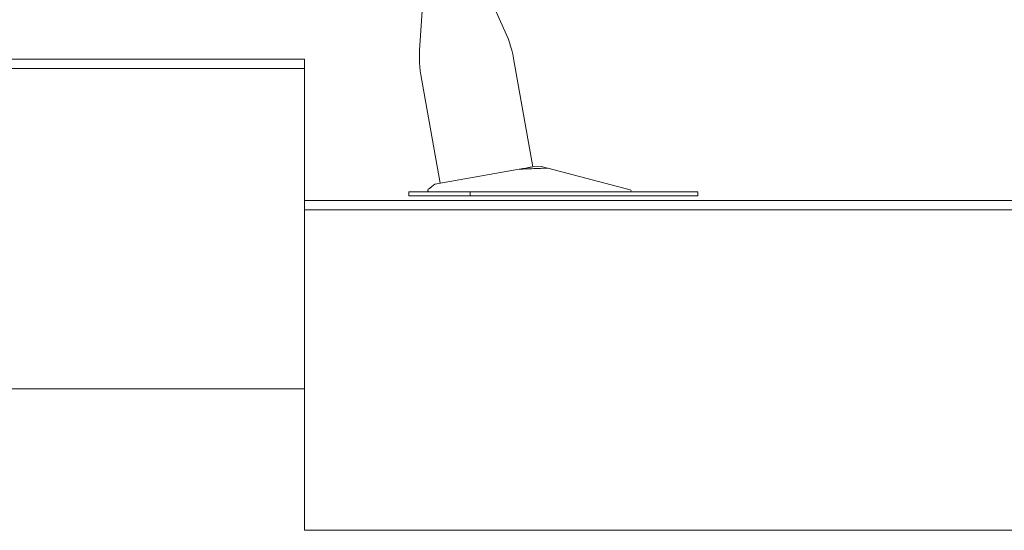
# Model space of a CAD drawing. Header units: metres. Extents: x 4.1 to 64.5, y -1.6 to 14.4.
# Tile 37 of 84: x 21.236 to 22.282, y -0.74 to -0.198. Entities that reach past the tile are written whole.
import ezdxf

# ---------------------------------------------------------------- set-up
doc = ezdxf.new("R2010")
doc.units = ezdxf.units.M
for name, color, linetype, lineweight in [('A-FLOR', 7, 'Continuous', 18), ('A-FLOR-MCUT', 7, 'Continuous', 18), ('I-FURN', 7, 'Continuous', 18)]:
    doc.layers.add(name, color=color, linetype=linetype, lineweight=lineweight)

# ---------------------------------------------------------------- blocks, each defined once
blk = doc.blocks.new('Furniture_Figueras-Seating_Smartseat_13011 - 13011-V1-Corte 4')
at = {"layer": 'I-FURN'}
for p, q in [((21.6644, -0.1786), (21.6608, -0.2305)), ((21.753, -0.2143), (21.7376, -0.1796)), ((21.781, -0.3544), (21.7607, -0.2394)), ((21.6622, -0.2567), (21.6825, -0.3717)), ((21.7904, -0.3541), (21.7809, -0.3544)), ((21.7904, -0.3541), (21.781, -0.3544)), ((21.7904, -0.3541), (21.781, -0.3544)), ((21.7904, -0.3541), (21.781, -0.3544)), ((21.7904, -0.3541), (21.781, -0.3544)), ((21.7904, -0.3541), (21.781, -0.3544)), ((21.7904, -0.3541), (21.781, -0.3544)), ((21.7667, -0.3569), (21.6769, -0.3727)), ((21.8845, -0.3786), (21.797, -0.3558)), ((21.6769, -0.3727), (21.6701, -0.3779)), ((21.6495, -0.381), (21.6495, -0.385)), ((21.6504, -0.381), (21.6495, -0.381)), ((21.6495, -0.381), (21.6495, -0.385)), ((21.6504, -0.381), (21.6495, -0.381)), ((21.6495, -0.381), (21.6495, -0.385)), ((21.6504, -0.381), (21.6495, -0.381)), ((21.6495, -0.381), (21.6495, -0.385)), ((21.6504, -0.381), (21.6495, -0.381)), ((21.6495, -0.381), (21.6495, -0.385)), ((21.6504, -0.381), (21.6495, -0.381)), ((21.6495, -0.381), (21.6495, -0.385)), ((21.6504, -0.381), (21.6495, -0.381)), ((21.6495, -0.381), (21.6495, -0.385)), ((21.6709, -0.381), (21.6495, -0.381)), ((21.6495, -0.385), (21.6504, -0.385)), ((21.6495, -0.385), (21.6504, -0.385)), ((21.6495, -0.385), (21.6504, -0.385)), ((21.6495, -0.385), (21.6504, -0.385)), ((21.6495, -0.385), (21.6504, -0.385)), ((21.6495, -0.385), (21.6504, -0.385)), ((21.6495, -0.385), (21.7145, -0.385)), ((21.6711, -0.381), (21.6742, -0.381)), ((21.7145, -0.381), (21.6738, -0.381)), ((21.9381, -0.381), (21.7145, -0.381)), ((21.7145, -0.381), (21.7145, -0.385)), ((21.7145, -0.385), (21.9381, -0.385)), ((21.9563, -0.381), (21.9381, -0.381)), ((21.9381, -0.385), (21.9563, -0.385)), ((21.9563, -0.385), (21.9563, -0.381))]:
    blk.add_line(p, q, dxfattribs=at)
at = {"layer": 'I-FURN', "flags": 128}
for points in [[(21.753, -0.2143), (21.7547, -0.2182), (21.7562, -0.2223), (21.7575, -0.2264), (21.7587, -0.2305), (21.7597, -0.2347), (21.7606, -0.2389)], [(21.753, -0.2143), (21.7547, -0.2182), (21.7562, -0.2223), (21.7575, -0.2264), (21.7587, -0.2305), (21.7597, -0.2347), (21.7606, -0.2389)], [(21.753, -0.2143), (21.7547, -0.2182), (21.7562, -0.2223), (21.7575, -0.2264), (21.7587, -0.2305), (21.7597, -0.2347), (21.7606, -0.2389)], [(21.753, -0.2143), (21.7547, -0.2182), (21.7562, -0.2223), (21.7575, -0.2264), (21.7587, -0.2305), (21.7597, -0.2347), (21.7606, -0.2389)], [(21.753, -0.2143), (21.7547, -0.2182), (21.7562, -0.2223), (21.7575, -0.2264), (21.7587, -0.2305), (21.7597, -0.2347), (21.7606, -0.2389)], [(21.753, -0.2143), (21.7547, -0.2182), (21.7562, -0.2223), (21.7575, -0.2264), (21.7587, -0.2305), (21.7597, -0.2347), (21.7606, -0.2389)], [(21.753, -0.2143), (21.7547, -0.2182), (21.7562, -0.2223), (21.7575, -0.2264), (21.7587, -0.2305), (21.7597, -0.2347), (21.7606, -0.2389), (21.7607, -0.2394)], [(21.6622, -0.2567), (21.6615, -0.2525), (21.661, -0.2482), (21.6607, -0.2439), (21.6606, -0.2396), (21.6606, -0.2353), (21.6608, -0.231), (21.6608, -0.2305)], [(21.6622, -0.2567), (21.6615, -0.2525), (21.661, -0.2482), (21.6607, -0.2439), (21.6606, -0.2396), (21.6606, -0.2353), (21.6608, -0.231)], [(21.6622, -0.2567), (21.6615, -0.2525), (21.661, -0.2482), (21.6607, -0.2439), (21.6606, -0.2396), (21.6606, -0.2353), (21.6608, -0.231)], [(21.6622, -0.2567), (21.6615, -0.2525), (21.661, -0.2482), (21.6607, -0.2439), (21.6606, -0.2396), (21.6606, -0.2353), (21.6608, -0.231)], [(21.6622, -0.2567), (21.6615, -0.2525), (21.661, -0.2482), (21.6607, -0.2439), (21.6606, -0.2396), (21.6606, -0.2353), (21.6608, -0.231)], [(21.6622, -0.2567), (21.6615, -0.2525), (21.661, -0.2482), (21.6607, -0.2439), (21.6606, -0.2396), (21.6606, -0.2353), (21.6608, -0.231)], [(21.6622, -0.2567), (21.6615, -0.2525), (21.661, -0.2482), (21.6607, -0.2439), (21.6606, -0.2396), (21.6606, -0.2353), (21.6608, -0.231)]]:
    blk.add_lwpolyline(points, dxfattribs=at)
at = {"layer": 'I-FURN'}
for centre, radius, start, end in [((21.6711, -0.3793), 0.00173, 127.226, 255.7226), ((21.6711, -0.3793), 0.00173, 127.226, 255.7226), ((21.6711, -0.3793), 0.00173, 127.226, 255.7226), ((21.6711, -0.3793), 0.00173, 127.226, 255.7226), ((21.6711, -0.3793), 0.00173, 127.226, 255.7226), ((21.6711, -0.3793), 0.00173, 127.226, 255.7226), ((21.6711, -0.3793), 0.00173, 127.226, 255.7226), ((21.6711, -0.3793), 0.00173, 127.226, 255.7226), ((21.6711, -0.3793), 0.00173, 127.226, 255.7226), ((21.6711, -0.3793), 0.00173, 127.226, 255.7226), ((21.6711, -0.3793), 0.00173, 127.226, 255.7226), ((21.6711, -0.3793), 0.00173, 127.226, 255.7226), ((21.6711, -0.3793), 0.00173, 127.226, 255.7226), ((21.6711, -0.3793), 0.00173, 127.226, 270), ((21.8842, -0.3798), 0.00122, 283.7812, 75.3743), ((21.8842, -0.3798), 0.00122, 283.7812, 75.3743), ((21.8842, -0.3798), 0.00122, 283.7812, 75.3743), ((21.8842, -0.3798), 0.00122, 283.7812, 75.3743), ((21.8842, -0.3798), 0.00122, 283.7812, 75.3743), ((21.8842, -0.3798), 0.00122, 283.7812, 75.3743), ((21.8842, -0.3798), 0.00122, 283.7812, 75.3743), ((21.8842, -0.3798), 0.00122, 283.7812, 75.3743), ((21.8842, -0.3798), 0.00122, 283.7812, 75.3743), ((21.8842, -0.3798), 0.00122, 283.7812, 75.3743), ((21.8842, -0.3798), 0.00122, 283.7812, 75.3743), ((21.8842, -0.3798), 0.00122, 283.7812, 75.3743), ((21.8842, -0.3798), 0.00122, 283.7812, 75.3743), ((21.8842, -0.3798), 0.00122, 283.7812, 75.3743)]:
    blk.add_arc(centre, radius, start, end, dxfattribs=at)
for points in [[(21.7667, -0.3569), (21.7695, -0.3564), (21.7742, -0.3556), (21.7788, -0.3547), (21.7803, -0.3545), (21.7807, -0.3544)], [(21.797, -0.3558), (21.7919, -0.3559), (21.7818, -0.3562), (21.7717, -0.3566), (21.7667, -0.3569)]]:
    blk.add_open_spline(points, degree=3, dxfattribs=at)
blk.add_open_spline([(21.7906, -0.3541), (21.7908, -0.3542), (21.7918, -0.3544), (21.7943, -0.3551), (21.797, -0.3558)], degree=3, knots=[0.6, 0.6, 0.6, 0.6, 0.7, 1, 1, 1, 1], dxfattribs=at)
blk = doc.blocks.new('4 GRE - ESCOLA DE CINEMA E AUDIOVISUAL CINE REX R07_rvt-1-Corte 4')
at = {"layer": 'A-FLOR'}
for p, q in [((21.5387, -0.24), (20.2487, -0.24)), ((21.5387, -0.59), (21.5387, -0.24)), ((22.8287, -0.39), (21.5387, -0.39)), ((21.5387, -0.39), (21.5387, -0.74)), ((20.2487, -0.59), (21.5387, -0.59)), ((21.5387, -0.74), (22.8287, -0.74))]:
    blk.add_line(p, q, dxfattribs=at)
at = {"layer": 'A-FLOR-MCUT'}
for p, q in [((21.5387, -0.25), (20.2487, -0.25)), ((22.8287, -0.4), (21.5387, -0.4))]:
    blk.add_line(p, q, dxfattribs=at)
at = {"layer": 'I-FURN', "lineweight": 18}
blk.add_blockref('Furniture_Figueras-Seating_Smartseat_13011 - 13011-V1-Corte 4', (0, 0), dxfattribs=at)

msp = doc.modelspace()

# ---------------------------------------------------------------- block references
at = {"lineweight": 5}
msp.add_blockref('4 GRE - ESCOLA DE CINEMA E AUDIOVISUAL CINE REX R07_rvt-1-Corte 4', (0, 0), dxfattribs=at)

doc.saveas('drawing.dxf')
